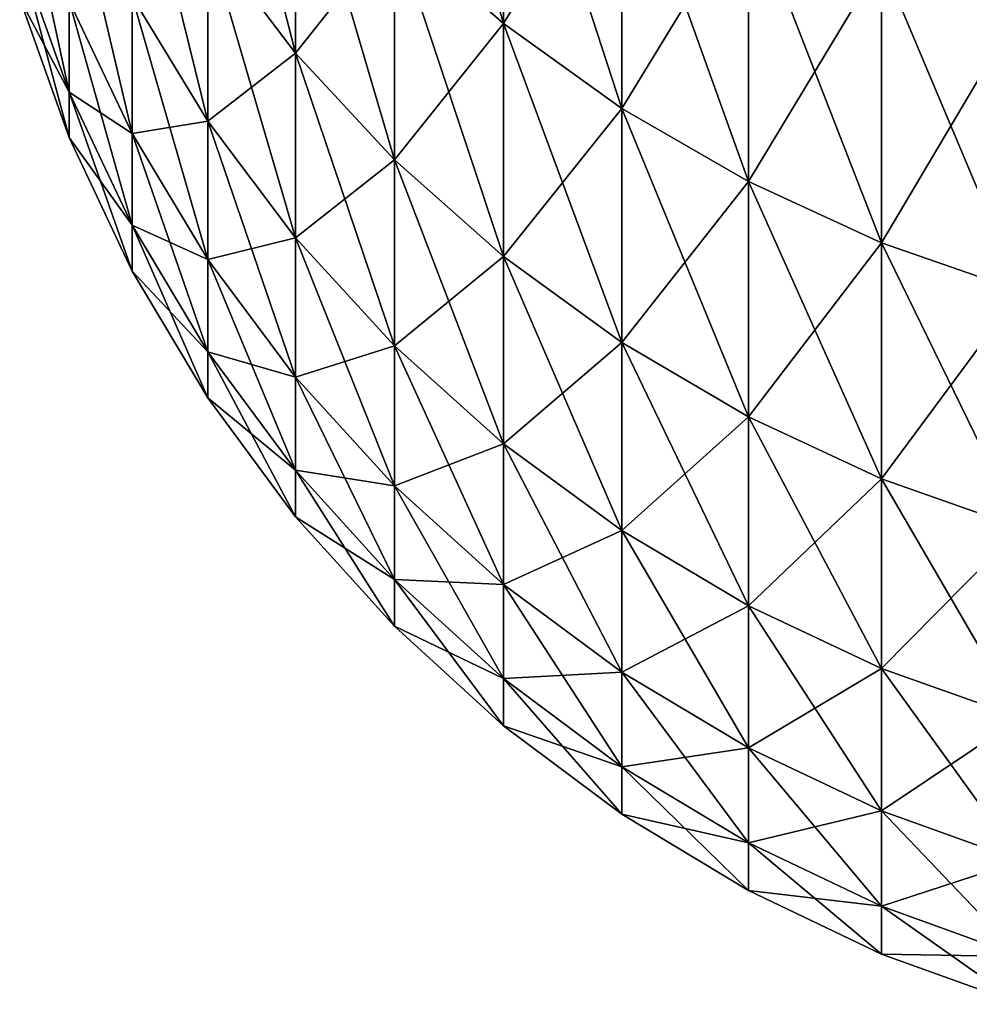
# Model space of a CAD drawing. Header units: metres. Extents: x -46 to 104, y -30 to 30.
# Tile 169 of 256: x 17.543 to 18.172, y -11.952 to -11.299. Entities that reach past the tile are written whole.
import ezdxf

# ---------------------------------------------------------------- set-up
doc = ezdxf.new("R2010")
doc.units = ezdxf.units.M
doc.layers.add('solid_26_000_502_XXX', color=7, linetype='CONTINUOUS')

msp = doc.modelspace()

# ---------------------------------------------------------------- linework, layer by layer
at = {"layer": 'solid_26_000_502_XXX'}
for points in [[(17.86326, -11.301999, 608.710144), (17.790977, -11.238732, 608.728577), (17.790977, -11.055422, 608.154358)], [(17.86326, -11.117657, 608.13269), (17.86326, -11.301999, 608.710144), (17.790977, -11.055422, 608.154358)], [(17.86326, -11.301999, -3.289847), (17.790977, -11.238732, -3.271431), (17.790977, -11.055422, -3.845649)], [(17.86326, -11.117657, -3.867298), (17.86326, -11.301999, -3.289847), (17.790977, -11.055422, -3.845649)], [(17.725477, -11.321544, 609.328125), (17.667387, -11.244957, 609.346191), (17.667387, -11.093434, 608.770874)], [(17.725477, -11.168988, 608.74884), (17.725477, -11.321544, 609.328125), (17.667387, -11.093434, 608.770874)], [(17.725477, -11.321544, -2.671853), (17.667387, -11.244957, -2.653779), (17.667387, -11.093434, -3.229137)], [(17.725477, -11.168988, -3.25113), (17.725477, -11.321544, -2.671853), (17.667387, -11.093434, -3.229137)], [(17.86326, -11.301999, 615.289856), (17.86326, -11.117657, 615.86731), (17.790977, -11.238732, 615.271423)], [(17.86326, -11.301999, 3.289847), (17.86326, -11.117657, 3.867298), (17.790977, -11.238732, 3.271431)], [(17.941633, -11.172924, 615.886536), (17.86326, -11.117657, 615.86731), (17.86326, -11.301999, 615.289856)], [(17.941633, -11.358183, 608.693787), (17.86326, -11.301999, 608.710144), (17.86326, -11.117657, 608.13269)], [(17.941633, -11.172924, 608.113464), (17.941633, -11.358183, 608.693787), (17.86326, -11.117657, 608.13269)], [(17.941633, -11.172924, 3.886523), (17.86326, -11.117657, 3.867298), (17.86326, -11.301999, 3.289847)], [(17.941633, -11.358183, -3.306202), (17.86326, -11.301999, -3.289847), (17.86326, -11.117657, -3.867298)], [(17.941633, -11.172924, -3.886523), (17.941633, -11.358183, -3.306202), (17.86326, -11.117657, -3.867298)], [(17.667387, -11.36666, 609.928589), (17.617264, -11.284033, 609.943665), (17.617264, -11.163214, 609.36554)], [(17.667387, -11.244957, 609.346191), (17.667387, -11.36666, 609.928589), (17.617264, -11.163214, 609.36554)], [(17.667387, -11.36666, -2.071384), (17.617264, -11.284033, -2.056327), (17.617264, -11.163214, -2.634488)], [(17.667387, -11.244957, -2.653779), (17.667387, -11.36666, -2.071384), (17.617264, -11.163214, -2.634488)], [(17.725477, -11.321544, 614.671875), (17.725477, -11.168988, 615.25116), (17.667387, -11.244957, 614.653809)], [(17.725477, -11.321544, 2.671853), (17.725477, -11.168988, 3.25113), (17.667387, -11.244957, 2.653779)], [(17.790977, -11.238732, 615.271423), (17.725477, -11.168988, 615.25116), (17.725477, -11.321544, 614.671875)], [(17.790977, -11.39224, 609.311462), (17.725477, -11.321544, 609.328125), (17.725477, -11.168988, 608.74884)], [(17.790977, -11.238732, 608.728577), (17.790977, -11.39224, 609.311462), (17.725477, -11.168988, 608.74884)], [(17.790977, -11.238732, 3.271431), (17.725477, -11.168988, 3.25113), (17.725477, -11.321544, 2.671853)], [(17.790977, -11.39224, -2.688538), (17.725477, -11.321544, -2.671853), (17.725477, -11.168988, -3.25113)], [(17.790977, -11.238732, -3.271431), (17.790977, -11.39224, -2.688538), (17.725477, -11.168988, -3.25113)], [(17.941633, -11.358183, 615.306213), (17.941633, -11.172924, 615.886536), (17.86326, -11.301999, 615.289856)], [(17.941633, -11.358183, 3.306202), (17.941633, -11.172924, 3.886523), (17.86326, -11.301999, 3.289847)], [(18.025349, -11.220696, 615.903137), (17.941633, -11.172924, 615.886536), (17.941633, -11.358183, 615.306213)], [(18.025349, -11.406747, 608.679688), (17.941633, -11.358183, 608.693787), (17.941633, -11.172924, 608.113464)], [(18.025349, -11.220696, 608.096863), (18.025349, -11.406747, 608.679688), (17.941633, -11.172924, 608.113464)], [(18.025349, -11.220696, 3.903141), (17.941633, -11.172924, 3.886523), (17.941633, -11.358183, 3.306202)], [(18.025349, -11.406747, -3.320338), (17.941633, -11.358183, -3.306202), (17.941633, -11.172924, -3.886523)], [(18.025349, -11.220696, -3.903141), (18.025349, -11.406747, -3.320338), (17.941633, -11.172924, -3.886523)], [(17.575584, -11.34744, 611.121643), (17.542747, -11.255583, 611.128723), (17.542747, -11.195807, 610.550476)], [(17.575584, -11.287177, 610.538635), (17.575584, -11.34744, 611.121643), (17.542747, -11.195807, 610.550476)], [(17.575584, -11.34744, -0.878364), (17.542747, -11.255583, -0.871253), (17.542747, -11.195807, -1.449521)], [(17.575584, -11.287177, -1.461351), (17.575584, -11.34744, -0.878364), (17.542747, -11.195807, -1.449521)], [(17.617264, -11.374928, 610.527283), (17.575584, -11.287177, 610.538635), (17.575584, -11.196982, 609.959534)], [(17.617264, -11.284033, 609.943665), (17.617264, -11.374928, 610.527283), (17.575584, -11.196982, 609.959534)], [(17.617264, -11.374928, -1.472712), (17.575584, -11.287177, -1.461351), (17.575584, -11.196982, -2.040463)], [(17.617264, -11.284033, -2.056327), (17.617264, -11.374928, -1.472712), (17.575584, -11.196982, -2.040463)], [(18.025349, -11.406747, 615.320312), (18.025349, -11.220696, 615.903137), (17.941633, -11.358183, 615.306213)], [(18.025349, -11.406747, 3.320338), (18.025349, -11.220696, 3.903141), (17.941633, -11.358183, 3.306202)], [(18.113604, -11.260515, 615.916992), (18.025349, -11.220696, 615.903137), (18.025349, -11.406747, 615.320312)], [(18.113604, -11.447227, 608.667908), (18.025349, -11.406747, 608.679688), (18.025349, -11.220696, 608.096863)], [(18.113604, -11.260515, 608.083008), (18.113604, -11.447227, 608.667908), (18.025349, -11.220696, 608.096863)], [(18.113604, -11.260515, 3.916992), (18.025349, -11.220696, 3.903141), (18.025349, -11.406747, 3.320338)], [(18.113604, -11.447227, -3.332121), (18.025349, -11.406747, -3.320338), (18.025349, -11.220696, -3.903141)], [(18.113604, -11.260515, -3.916992), (18.113604, -11.447227, -3.332121), (18.025349, -11.220696, -3.903141)], [(17.790977, -11.39224, 614.688538), (17.790977, -11.238732, 615.271423), (17.725477, -11.321544, 614.671875)], [(17.790977, -11.39224, 2.688538), (17.790977, -11.238732, 3.271431), (17.725477, -11.321544, 2.671853)], [(17.86326, -11.301999, 615.289856), (17.790977, -11.238732, 615.271423), (17.790977, -11.39224, 614.688538)], [(17.86326, -11.456371, 609.296326), (17.790977, -11.39224, 609.311462), (17.790977, -11.238732, 608.728577)], [(17.86326, -11.301999, 608.710144), (17.86326, -11.456371, 609.296326), (17.790977, -11.238732, 608.728577)], [(17.86326, -11.301999, 3.289847), (17.790977, -11.238732, 3.271431), (17.790977, -11.39224, 2.688538)], [(17.86326, -11.456371, -2.703672), (17.790977, -11.39224, -2.688538), (17.790977, -11.238732, -3.271431)], [(17.86326, -11.301999, -3.289847), (17.86326, -11.456371, -2.703672), (17.790977, -11.238732, -3.271431)], [(17.667387, -11.36666, 614.071411), (17.667387, -11.244957, 614.653809), (17.617264, -11.284033, 614.056335)], [(17.667387, -11.36666, 2.071384), (17.667387, -11.244957, 2.653779), (17.617264, -11.284033, 2.056327)], [(17.725477, -11.321544, 614.671875), (17.667387, -11.244957, 614.653809), (17.667387, -11.36666, 614.071411)], [(17.725477, -11.444076, 609.91449), (17.667387, -11.36666, 609.928589), (17.667387, -11.244957, 609.346191)], [(17.725477, -11.321544, 609.328125), (17.725477, -11.444076, 609.91449), (17.667387, -11.244957, 609.346191)], [(17.725477, -11.321544, 2.671853), (17.667387, -11.244957, 2.653779), (17.667387, -11.36666, 2.071384)], [(17.725477, -11.444076, -2.085492), (17.667387, -11.36666, -2.071384), (17.667387, -11.244957, -2.653779)], [(17.725477, -11.321544, -2.671853), (17.725477, -11.444076, -2.085492), (17.667387, -11.244957, -2.653779)], [(17.575584, -11.34744, 612.878357), (17.542747, -11.255583, 612.871277), (17.542747, -11.285509, 612.290649)], [(17.575584, -11.34744, 612.878357), (17.575584, -11.287177, 613.461365), (17.542747, -11.255583, 612.871277)], [(17.575584, -11.377611, 611.70697), (17.542747, -11.285509, 611.709351), (17.542747, -11.255583, 611.128723)], [(17.575584, -11.34744, 611.121643), (17.575584, -11.377611, 611.70697), (17.542747, -11.255583, 611.128723)], [(17.575584, -11.34744, 0.878364), (17.542747, -11.255583, 0.871253), (17.542747, -11.285509, 0.290675)], [(17.575584, -11.34744, 0.878364), (17.575584, -11.287177, 1.461351), (17.542747, -11.255583, 0.871253)], [(17.575584, -11.377611, -0.293047), (17.542747, -11.285509, -0.290675), (17.542747, -11.255583, -0.871253)], [(17.575584, -11.34744, -0.878364), (17.575584, -11.377611, -0.293047), (17.542747, -11.255583, -0.871253)], [(18.113604, -11.447227, 615.332092), (18.113604, -11.260515, 615.916992), (18.025349, -11.406747, 615.320312)], [(18.113604, -11.447227, 3.332121), (18.113604, -11.260515, 3.916992), (18.025349, -11.406747, 3.320338)], [(18.205557, -11.292001, 615.927917), (18.113604, -11.260515, 615.916992), (18.113604, -11.447227, 615.332092)], [(18.205557, -11.479234, 608.658569), (18.113604, -11.447227, 608.667908), (18.113604, -11.260515, 608.083008)], [(18.205557, -11.292001, 608.072083), (18.205557, -11.479234, 608.658569), (18.113604, -11.260515, 608.083008)], [(18.205557, -11.292001, 3.927944), (18.113604, -11.260515, 3.916992), (18.113604, -11.447227, 3.332121)], [(18.205557, -11.479234, -3.341438), (18.113604, -11.447227, -3.332121), (18.113604, -11.260515, -3.916992)], [(18.205557, -11.292001, -3.927944), (18.205557, -11.479234, -3.341438), (18.113604, -11.260515, -3.916992)], [(17.575584, -11.377611, 612.29303), (17.542747, -11.285509, 612.290649), (17.542747, -11.285509, 611.709351)], [(17.575584, -11.377611, 612.29303), (17.575584, -11.34744, 612.878357), (17.542747, -11.285509, 612.290649)], [(17.575584, -11.377611, 611.70697), (17.575584, -11.377611, 612.29303), (17.542747, -11.285509, 611.709351)], [(17.575584, -11.377611, 0.293047), (17.542747, -11.285509, 0.290675), (17.542747, -11.285509, -0.290675)], [(17.575584, -11.377611, 0.293047), (17.575584, -11.34744, 0.878364), (17.542747, -11.285509, 0.290675)], [(17.575584, -11.377611, -0.293047), (17.575584, -11.377611, 0.293047), (17.542747, -11.285509, -0.290675)], [(17.617264, -11.374928, 613.472717), (17.617264, -11.284033, 614.056335), (17.575584, -11.287177, 613.461365)], [(17.617264, -11.374928, 1.472712), (17.617264, -11.284033, 2.056327), (17.575584, -11.287177, 1.461351)], [(17.617264, -11.374928, 613.472717), (17.575584, -11.287177, 613.461365), (17.575584, -11.34744, 612.878357)], [(17.617264, -11.435659, 611.114807), (17.575584, -11.34744, 611.121643), (17.575584, -11.287177, 610.538635)], [(17.617264, -11.374928, 610.527283), (17.617264, -11.435659, 611.114807), (17.575584, -11.287177, 610.538635)], [(17.617264, -11.374928, 1.472712), (17.575584, -11.287177, 1.461351), (17.575584, -11.34744, 0.878364)], [(17.617264, -11.435659, -0.885192), (17.575584, -11.34744, -0.878364), (17.575584, -11.287177, -1.461351)], [(17.617264, -11.374928, -1.472712), (17.617264, -11.435659, -0.885192), (17.575584, -11.287177, -1.461351)], [(17.667387, -11.36666, 614.071411), (17.617264, -11.284033, 614.056335), (17.617264, -11.374928, 613.472717)], [(17.667387, -11.458221, 610.516479), (17.617264, -11.374928, 610.527283), (17.617264, -11.284033, 609.943665)], [(17.667387, -11.36666, 609.928589), (17.667387, -11.458221, 610.516479), (17.617264, -11.284033, 609.943665)], [(17.667387, -11.36666, 2.071384), (17.617264, -11.284033, 2.056327), (17.617264, -11.374928, 1.472712)], [(17.667387, -11.458221, -1.483496), (17.617264, -11.374928, -1.472712), (17.617264, -11.284033, -2.056327)], [(17.667387, -11.36666, -2.071384), (17.667387, -11.458221, -1.483496), (17.617264, -11.284033, -2.056327)], [(18.205557, -11.479234, 615.341431), (18.205557, -11.292001, 615.927917), (18.113604, -11.447227, 615.332092)], [(18.205557, -11.479234, 3.341438), (18.205557, -11.292001, 3.927944), (18.113604, -11.447227, 3.332121)], [(17.86326, -11.456371, 614.703674), (17.86326, -11.301999, 615.289856), (17.790977, -11.39224, 614.688538)], [(17.86326, -11.456371, 2.703672), (17.86326, -11.301999, 3.289847), (17.790977, -11.39224, 2.688538)], [(17.941633, -11.358183, 615.306213), (17.86326, -11.301999, 615.289856), (17.86326, -11.456371, 614.703674)], [(17.941633, -11.513323, 609.282898), (17.86326, -11.456371, 609.296326), (17.86326, -11.301999, 608.710144)], [(17.941633, -11.358183, 608.693787), (17.941633, -11.513323, 609.282898), (17.86326, -11.301999, 608.710144)], [(17.941633, -11.358183, 3.306202), (17.86326, -11.301999, 3.289847), (17.86326, -11.456371, 2.703672)], [(17.941633, -11.513323, -2.717113), (17.86326, -11.456371, -2.703672), (17.86326, -11.301999, -3.289847)], [(17.941633, -11.358183, -3.306202), (17.941633, -11.513323, -2.717113), (17.86326, -11.301999, -3.289847)], [(17.725477, -11.444076, 614.08551), (17.725477, -11.321544, 614.671875), (17.667387, -11.36666, 614.071411)], [(17.725477, -11.444076, 2.085492), (17.725477, -11.321544, 2.671853), (17.667387, -11.36666, 2.071384)], [(17.790977, -11.39224, 614.688538), (17.725477, -11.321544, 614.671875), (17.725477, -11.444076, 614.08551)], [(17.790977, -11.515537, 609.901489), (17.725477, -11.444076, 609.91449), (17.725477, -11.321544, 609.328125)], [(17.790977, -11.39224, 609.311462), (17.790977, -11.515537, 609.901489), (17.725477, -11.321544, 609.328125)], [(17.790977, -11.39224, 2.688538), (17.725477, -11.321544, 2.671853), (17.725477, -11.444076, 2.085492)], [(17.790977, -11.515537, -2.098515), (17.725477, -11.444076, -2.085492), (17.725477, -11.321544, -2.671853)], [(17.790977, -11.39224, -2.688538), (17.790977, -11.515537, -2.098515), (17.725477, -11.321544, -2.671853)], [(17.617264, -11.435659, 612.885193), (17.575584, -11.34744, 612.878357), (17.575584, -11.377611, 612.29303)], [(17.617264, -11.435659, 612.885193), (17.617264, -11.374928, 613.472717), (17.575584, -11.34744, 612.878357)], [(17.617264, -11.466065, 611.704651), (17.575584, -11.377611, 611.70697), (17.575584, -11.34744, 611.121643)], [(17.617264, -11.435659, 611.114807), (17.617264, -11.466065, 611.704651), (17.575584, -11.34744, 611.121643)], [(17.617264, -11.435659, 0.885192), (17.575584, -11.34744, 0.878364), (17.575584, -11.377611, 0.293047)], [(17.617264, -11.435659, 0.885192), (17.617264, -11.374928, 1.472712), (17.575584, -11.34744, 0.878364)], [(17.617264, -11.466065, -0.295325), (17.575584, -11.377611, -0.293047), (17.575584, -11.34744, -0.878364)], [(17.617264, -11.435659, -0.885192), (17.617264, -11.466065, -0.295325), (17.575584, -11.34744, -0.878364)], [(17.941633, -11.513323, 614.717102), (17.941633, -11.358183, 615.306213), (17.86326, -11.456371, 614.703674)], [(17.941633, -11.513323, 2.717113), (17.941633, -11.358183, 3.306202), (17.86326, -11.456371, 2.703672)], [(18.025349, -11.406747, 615.320312), (17.941633, -11.358183, 615.306213), (17.941633, -11.513323, 614.717102)], [(18.025349, -11.56255, 609.27124), (17.941633, -11.513323, 609.282898), (17.941633, -11.358183, 608.693787)], [(18.025349, -11.406747, 608.679688), (18.025349, -11.56255, 609.27124), (17.941633, -11.358183, 608.693787)], [(18.025349, -11.406747, 3.320338), (17.941633, -11.358183, 3.306202), (17.941633, -11.513323, 2.717113)], [(18.025349, -11.56255, -2.72873), (17.941633, -11.513323, -2.717113), (17.941633, -11.358183, -3.306202)], [(18.025349, -11.406747, -3.320338), (18.025349, -11.56255, -2.72873), (17.941633, -11.358183, -3.306202)], [(17.667387, -11.458221, 613.483521), (17.667387, -11.36666, 614.071411), (17.617264, -11.374928, 613.472717)], [(17.667387, -11.458221, 1.483496), (17.667387, -11.36666, 2.071384), (17.617264, -11.374928, 1.472712)], [(17.725477, -11.444076, 614.08551), (17.667387, -11.36666, 614.071411), (17.667387, -11.458221, 613.483521)], [(17.725477, -11.536261, 610.506409), (17.667387, -11.458221, 610.516479), (17.667387, -11.36666, 609.928589)], [(17.725477, -11.444076, 609.91449), (17.725477, -11.536261, 610.506409), (17.667387, -11.36666, 609.928589)], [(17.725477, -11.444076, 2.085492), (17.667387, -11.36666, 2.071384), (17.667387, -11.458221, 1.483496)], [(17.725477, -11.536261, -1.4936), (17.667387, -11.458221, -1.483496), (17.667387, -11.36666, -2.071384)], [(17.725477, -11.444076, -2.085492), (17.725477, -11.536261, -1.4936), (17.667387, -11.36666, -2.071384)], [(17.667387, -11.458221, 613.483521), (17.617264, -11.374928, 613.472717), (17.617264, -11.435659, 612.885193)], [(17.667387, -11.519398, 611.108337), (17.617264, -11.435659, 611.114807), (17.617264, -11.374928, 610.527283)], [(17.667387, -11.458221, 610.516479), (17.667387, -11.519398, 611.108337), (17.617264, -11.374928, 610.527283)], [(17.667387, -11.458221, 1.483496), (17.617264, -11.374928, 1.472712), (17.617264, -11.435659, 0.885192)], [(17.667387, -11.519398, -0.891674), (17.617264, -11.435659, -0.885192), (17.617264, -11.374928, -1.472712)], [(17.667387, -11.458221, -1.483496), (17.667387, -11.519398, -0.891674), (17.617264, -11.374928, -1.472712)], [(17.617264, -11.466065, 612.295349), (17.575584, -11.377611, 612.29303), (17.575584, -11.377611, 611.70697)], [(17.617264, -11.466065, 612.295349), (17.617264, -11.435659, 612.885193), (17.575584, -11.377611, 612.29303)], [(17.617264, -11.466065, 611.704651), (17.617264, -11.466065, 612.295349), (17.575584, -11.377611, 611.70697)], [(17.617264, -11.466065, 0.295325), (17.575584, -11.377611, 0.293047), (17.575584, -11.377611, -0.293047)], [(17.617264, -11.466065, 0.295325), (17.617264, -11.435659, 0.885192), (17.575584, -11.377611, 0.293047)], [(17.617264, -11.466065, -0.295325), (17.617264, -11.466065, 0.295325), (17.575584, -11.377611, -0.293047)], [(17.790977, -11.515537, 614.098511), (17.790977, -11.39224, 614.688538), (17.725477, -11.444076, 614.08551)], [(17.790977, -11.515537, 2.098515), (17.790977, -11.39224, 2.688538), (17.725477, -11.444076, 2.085492)], [(17.86326, -11.456371, 614.703674), (17.790977, -11.39224, 614.688538), (17.790977, -11.515537, 614.098511)], [(17.86326, -11.580362, 609.889648), (17.790977, -11.515537, 609.901489), (17.790977, -11.39224, 609.311462)], [(17.86326, -11.456371, 609.296326), (17.86326, -11.580362, 609.889648), (17.790977, -11.39224, 609.311462)], [(17.86326, -11.456371, 2.703672), (17.790977, -11.39224, 2.688538), (17.790977, -11.515537, 2.098515)], [(17.86326, -11.580362, -2.110328), (17.790977, -11.515537, -2.098515), (17.790977, -11.39224, -2.688538)], [(17.86326, -11.456371, -2.703672), (17.86326, -11.580362, -2.110328), (17.790977, -11.39224, -2.688538)], [(18.025349, -11.56255, 614.72876), (18.025349, -11.406747, 615.320312), (17.941633, -11.513323, 614.717102)], [(18.025349, -11.56255, 2.72873), (18.025349, -11.406747, 3.320338), (17.941633, -11.513323, 2.717113)], [(18.113604, -11.447227, 615.332092), (18.025349, -11.406747, 615.320312), (18.025349, -11.56255, 614.72876)], [(18.113604, -11.603582, 609.261597), (18.025349, -11.56255, 609.27124), (18.025349, -11.406747, 608.679688)], [(18.113604, -11.447227, 608.667908), (18.113604, -11.603582, 609.261597), (18.025349, -11.406747, 608.679688)], [(18.113604, -11.447227, 3.332121), (18.025349, -11.406747, 3.320338), (18.025349, -11.56255, 2.72873)], [(18.113604, -11.603582, -2.738414), (18.025349, -11.56255, -2.72873), (18.025349, -11.406747, -3.320338)], [(18.113604, -11.447227, -3.332121), (18.113604, -11.603582, -2.738414), (18.025349, -11.406747, -3.320338)], [(17.667387, -11.519398, 612.891663), (17.617264, -11.435659, 612.885193), (17.617264, -11.466065, 612.295349)], [(17.667387, -11.519398, 612.891663), (17.667387, -11.458221, 613.483521), (17.617264, -11.435659, 612.885193)], [(17.667387, -11.550026, 611.702515), (17.617264, -11.466065, 611.704651), (17.617264, -11.435659, 611.114807)], [(17.667387, -11.519398, 611.108337), (17.667387, -11.550026, 611.702515), (17.617264, -11.435659, 611.114807)], [(17.667387, -11.519398, 0.891674), (17.617264, -11.435659, 0.885192), (17.617264, -11.466065, 0.295325)], [(17.667387, -11.519398, 0.891674), (17.667387, -11.458221, 1.483496), (17.617264, -11.435659, 0.885192)], [(17.667387, -11.550026, -0.297488), (17.617264, -11.466065, -0.295325), (17.617264, -11.435659, -0.885192)], [(17.667387, -11.519398, -0.891674), (17.667387, -11.550026, -0.297488), (17.617264, -11.435659, -0.885192)], [(17.725477, -11.536261, 613.493591), (17.725477, -11.444076, 614.08551), (17.667387, -11.458221, 613.483521)], [(17.725477, -11.536261, 1.4936), (17.725477, -11.444076, 2.085492), (17.667387, -11.458221, 1.483496)], [(17.790977, -11.515537, 614.098511), (17.725477, -11.444076, 614.08551), (17.725477, -11.536261, 613.493591)], [(17.790977, -11.608297, 610.49707), (17.725477, -11.536261, 610.506409), (17.725477, -11.444076, 609.91449)], [(17.790977, -11.515537, 609.901489), (17.790977, -11.608297, 610.49707), (17.725477, -11.444076, 609.91449)], [(17.790977, -11.515537, 2.098515), (17.725477, -11.444076, 2.085492), (17.725477, -11.536261, 1.4936)], [(17.790977, -11.608297, -1.502927), (17.725477, -11.536261, -1.4936), (17.725477, -11.444076, -2.085492)], [(17.790977, -11.515537, -2.098515), (17.790977, -11.608297, -1.502927), (17.725477, -11.444076, -2.085492)], [(18.113604, -11.603582, 614.738403), (18.113604, -11.447227, 615.332092), (18.025349, -11.56255, 614.72876)], [(18.113604, -11.603582, 2.738414), (18.113604, -11.447227, 3.332121), (18.025349, -11.56255, 2.72873)], [(18.205557, -11.479234, 615.341431), (18.113604, -11.447227, 615.332092), (18.113604, -11.603582, 614.738403)], [(18.205557, -11.636026, 609.253906), (18.113604, -11.603582, 609.261597), (18.113604, -11.447227, 608.667908)], [(18.205557, -11.479234, 608.658569), (18.205557, -11.636026, 609.253906), (18.113604, -11.447227, 608.667908)], [(18.205557, -11.479234, 3.341438), (18.113604, -11.447227, 3.332121), (18.113604, -11.603582, 2.738414)], [(18.205557, -11.636026, -2.746071), (18.113604, -11.603582, -2.738414), (18.113604, -11.447227, -3.332121)], [(18.205557, -11.479234, -3.341438), (18.205557, -11.636026, -2.746071), (18.113604, -11.447227, -3.332121)], [(17.725477, -11.536261, 613.493591), (17.667387, -11.458221, 613.483521), (17.667387, -11.519398, 612.891663)], [(17.725477, -11.597853, 611.102234), (17.667387, -11.519398, 611.108337), (17.667387, -11.458221, 610.516479)], [(17.725477, -11.536261, 610.506409), (17.725477, -11.597853, 611.102234), (17.667387, -11.458221, 610.516479)], [(17.725477, -11.536261, 1.4936), (17.667387, -11.458221, 1.483496), (17.667387, -11.519398, 0.891674)], [(17.725477, -11.597853, -0.897747), (17.667387, -11.519398, -0.891674), (17.667387, -11.458221, -1.483496)], [(17.725477, -11.536261, -1.4936), (17.725477, -11.597853, -0.897747), (17.667387, -11.458221, -1.483496)], [(17.86326, -11.580362, 614.110352), (17.86326, -11.456371, 614.703674), (17.790977, -11.515537, 614.098511)], [(17.86326, -11.580362, 2.110328), (17.86326, -11.456371, 2.703672), (17.790977, -11.515537, 2.098515)], [(17.941633, -11.513323, 614.717102), (17.86326, -11.456371, 614.703674), (17.86326, -11.580362, 614.110352)], [(17.941633, -11.637931, 609.879211), (17.86326, -11.580362, 609.889648), (17.86326, -11.456371, 609.296326)], [(17.941633, -11.513323, 609.282898), (17.941633, -11.637931, 609.879211), (17.86326, -11.456371, 609.296326)], [(17.941633, -11.513323, 2.717113), (17.86326, -11.456371, 2.703672), (17.86326, -11.580362, 2.110328)], [(17.941633, -11.637931, -2.120819), (17.86326, -11.580362, -2.110328), (17.86326, -11.456371, -2.703672)], [(17.941633, -11.513323, -2.717113), (17.941633, -11.637931, -2.120819), (17.86326, -11.456371, -2.703672)], [(17.667387, -11.550026, 612.297485), (17.617264, -11.466065, 612.295349), (17.617264, -11.466065, 611.704651)], [(17.667387, -11.550026, 612.297485), (17.667387, -11.519398, 612.891663), (17.617264, -11.466065, 612.295349)], [(17.667387, -11.550026, 611.702515), (17.667387, -11.550026, 612.297485), (17.617264, -11.466065, 611.704651)], [(17.667387, -11.550026, 0.297488), (17.617264, -11.466065, 0.295325), (17.617264, -11.466065, -0.295325)], [(17.667387, -11.550026, 0.297488), (17.667387, -11.519398, 0.891674), (17.617264, -11.466065, 0.295325)], [(17.667387, -11.550026, -0.297488), (17.667387, -11.550026, 0.297488), (17.617264, -11.466065, -0.295325)], [(18.205557, -11.636026, 614.746094), (18.205557, -11.479234, 615.341431), (18.113604, -11.603582, 614.738403)], [(18.205557, -11.636026, 2.746071), (18.205557, -11.479234, 3.341438), (18.113604, -11.603582, 2.738414)], [(17.790977, -11.608297, 613.50293), (17.790977, -11.515537, 614.098511), (17.725477, -11.536261, 613.493591)], [(17.790977, -11.608297, 1.502927), (17.790977, -11.515537, 2.098515), (17.725477, -11.536261, 1.4936)], [(17.86326, -11.580362, 614.110352), (17.790977, -11.515537, 614.098511), (17.790977, -11.608297, 613.50293)], [(17.86326, -11.673645, 610.488586), (17.790977, -11.608297, 610.49707), (17.790977, -11.515537, 609.901489)], [(17.86326, -11.580362, 609.889648), (17.86326, -11.673645, 610.488586), (17.790977, -11.515537, 609.901489)], [(17.86326, -11.580362, 2.110328), (17.790977, -11.515537, 2.098515), (17.790977, -11.608297, 1.502927)], [(17.86326, -11.673645, -1.511387), (17.790977, -11.608297, -1.502927), (17.790977, -11.515537, -2.098515)], [(17.86326, -11.580362, -2.110328), (17.86326, -11.673645, -1.511387), (17.790977, -11.515537, -2.098515)], [(17.941633, -11.637931, 614.120789), (17.941633, -11.513323, 614.717102), (17.86326, -11.580362, 614.110352)], [(17.941633, -11.637931, 2.120819), (17.941633, -11.513323, 2.717113), (17.86326, -11.580362, 2.110328)], [(18.025349, -11.56255, 614.72876), (17.941633, -11.513323, 614.717102), (17.941633, -11.637931, 614.120789)], [(18.025349, -11.687691, 609.870117), (17.941633, -11.637931, 609.879211), (17.941633, -11.513323, 609.282898)], [(18.025349, -11.56255, 609.27124), (18.025349, -11.687691, 609.870117), (17.941633, -11.513323, 609.282898)], [(18.025349, -11.56255, 2.72873), (17.941633, -11.513323, 2.717113), (17.941633, -11.637931, 2.120819)], [(18.025349, -11.687691, -2.129887), (17.941633, -11.637931, -2.120819), (17.941633, -11.513323, -2.717113)], [(18.025349, -11.56255, -2.72873), (18.025349, -11.687691, -2.129887), (17.941633, -11.513323, -2.717113)], [(17.725477, -11.597853, 612.897766), (17.667387, -11.519398, 612.891663), (17.667387, -11.550026, 612.297485)], [(17.725477, -11.597853, 612.897766), (17.725477, -11.536261, 613.493591), (17.667387, -11.519398, 612.891663)], [(17.725477, -11.62869, 611.7005), (17.667387, -11.550026, 611.702515), (17.667387, -11.519398, 611.108337)], [(17.725477, -11.597853, 611.102234), (17.725477, -11.62869, 611.7005), (17.667387, -11.519398, 611.108337)], [(17.725477, -11.597853, 0.897747), (17.667387, -11.519398, 0.891674), (17.667387, -11.550026, 0.297488)], [(17.725477, -11.597853, 0.897747), (17.725477, -11.536261, 1.4936), (17.667387, -11.519398, 0.891674)], [(17.725477, -11.62869, -0.299514), (17.667387, -11.550026, -0.297488), (17.667387, -11.519398, -0.891674)], [(17.725477, -11.597853, -0.897747), (17.725477, -11.62869, -0.299514), (17.667387, -11.519398, -0.891674)], [(17.790977, -11.608297, 613.50293), (17.725477, -11.536261, 613.493591), (17.725477, -11.597853, 612.897766)], [(17.790977, -11.670275, 611.096619), (17.725477, -11.597853, 611.102234), (17.725477, -11.536261, 610.506409)], [(17.790977, -11.608297, 610.49707), (17.790977, -11.670275, 611.096619), (17.725477, -11.536261, 610.506409)], [(17.790977, -11.608297, 1.502927), (17.725477, -11.536261, 1.4936), (17.725477, -11.597853, 0.897747)], [(17.790977, -11.670275, -0.903353), (17.725477, -11.597853, -0.897747), (17.725477, -11.536261, -1.4936)], [(17.790977, -11.608297, -1.502927), (17.790977, -11.670275, -0.903353), (17.725477, -11.536261, -1.4936)], [(17.725477, -11.62869, 612.2995), (17.667387, -11.550026, 612.297485), (17.667387, -11.550026, 611.702515)], [(17.725477, -11.62869, 612.2995), (17.725477, -11.597853, 612.897766), (17.667387, -11.550026, 612.297485)], [(17.725477, -11.62869, 611.7005), (17.725477, -11.62869, 612.2995), (17.667387, -11.550026, 611.702515)], [(17.725477, -11.62869, 0.299514), (17.667387, -11.550026, 0.297488), (17.667387, -11.550026, -0.297488)], [(17.725477, -11.62869, 0.299514), (17.725477, -11.597853, 0.897747), (17.667387, -11.550026, 0.297488)], [(17.725477, -11.62869, -0.299514), (17.725477, -11.62869, 0.299514), (17.667387, -11.550026, -0.297488)], [(18.025349, -11.687691, 614.129883), (18.025349, -11.56255, 614.72876), (17.941633, -11.637931, 614.120789)], [(18.025349, -11.687691, 2.129887), (18.025349, -11.56255, 2.72873), (17.941633, -11.637931, 2.120819)], [(18.113604, -11.603582, 614.738403), (18.025349, -11.56255, 614.72876), (18.025349, -11.687691, 614.129883)], [(18.113604, -11.729167, 609.862549), (18.025349, -11.687691, 609.870117), (18.025349, -11.56255, 609.27124)], [(18.113604, -11.603582, 609.261597), (18.113604, -11.729167, 609.862549), (18.025349, -11.56255, 609.27124)], [(18.113604, -11.603582, 2.738414), (18.025349, -11.56255, 2.72873), (18.025349, -11.687691, 2.129887)], [(18.113604, -11.729167, -2.137445), (18.025349, -11.687691, -2.129887), (18.025349, -11.56255, -2.72873)], [(18.113604, -11.603582, -2.738414), (18.113604, -11.729167, -2.137445), (18.025349, -11.56255, -2.72873)], [(17.86326, -11.673645, 613.511414), (17.86326, -11.580362, 614.110352), (17.790977, -11.608297, 613.50293)], [(17.86326, -11.673645, 1.511387), (17.86326, -11.580362, 2.110328), (17.790977, -11.608297, 1.502927)], [(17.941633, -11.637931, 614.120789), (17.86326, -11.580362, 614.110352), (17.86326, -11.673645, 613.511414)], [(17.941633, -11.731677, 610.481079), (17.86326, -11.673645, 610.488586), (17.86326, -11.580362, 609.889648)], [(17.941633, -11.637931, 609.879211), (17.941633, -11.731677, 610.481079), (17.86326, -11.580362, 609.889648)], [(17.941633, -11.637931, 2.120819), (17.86326, -11.580362, 2.110328), (17.86326, -11.673645, 1.511387)], [(17.941633, -11.731677, -1.5189), (17.86326, -11.673645, -1.511387), (17.86326, -11.580362, -2.110328)], [(17.941633, -11.637931, -2.120819), (17.941633, -11.731677, -1.5189), (17.86326, -11.580362, -2.110328)], [(17.790977, -11.670275, 612.903381), (17.725477, -11.597853, 612.897766), (17.725477, -11.62869, 612.2995)], [(17.790977, -11.670275, 612.903381), (17.790977, -11.608297, 613.50293), (17.725477, -11.597853, 612.897766)], [(17.790977, -11.701304, 611.698608), (17.725477, -11.62869, 611.7005), (17.725477, -11.597853, 611.102234)], [(17.790977, -11.670275, 611.096619), (17.790977, -11.701304, 611.698608), (17.725477, -11.597853, 611.102234)], [(17.790977, -11.670275, 0.903353), (17.725477, -11.597853, 0.897747), (17.725477, -11.62869, 0.299514)], [(17.790977, -11.670275, 0.903353), (17.790977, -11.608297, 1.502927), (17.725477, -11.597853, 0.897747)], [(17.790977, -11.701304, -0.301384), (17.725477, -11.62869, -0.299514), (17.725477, -11.597853, -0.897747)], [(17.790977, -11.670275, -0.903353), (17.790977, -11.701304, -0.301384), (17.725477, -11.597853, -0.897747)], [(17.86326, -11.673645, 613.511414), (17.790977, -11.608297, 613.50293), (17.790977, -11.670275, 612.903381)], [(17.86326, -11.735971, 611.091553), (17.790977, -11.670275, 611.096619), (17.790977, -11.608297, 610.49707)], [(17.86326, -11.673645, 610.488586), (17.86326, -11.735971, 611.091553), (17.790977, -11.608297, 610.49707)], [(17.86326, -11.673645, 1.511387), (17.790977, -11.608297, 1.502927), (17.790977, -11.670275, 0.903353)], [(17.86326, -11.735971, -0.908438), (17.790977, -11.670275, -0.903353), (17.790977, -11.608297, -1.502927)], [(17.86326, -11.673645, -1.511387), (17.86326, -11.735971, -0.908438), (17.790977, -11.608297, -1.502927)], [(18.113604, -11.729167, 614.137451), (18.113604, -11.603582, 614.738403), (18.025349, -11.687691, 614.129883)], [(18.113604, -11.729167, 2.137445), (18.113604, -11.603582, 2.738414), (18.025349, -11.687691, 2.129887)], [(18.205557, -11.636026, 614.746094), (18.113604, -11.603582, 614.738403), (18.113604, -11.729167, 614.137451)], [(18.205557, -11.761963, 609.856567), (18.113604, -11.729167, 609.862549), (18.113604, -11.603582, 609.261597)], [(18.205557, -11.636026, 609.253906), (18.205557, -11.761963, 609.856567), (18.113604, -11.603582, 609.261597)], [(18.205557, -11.636026, 2.746071), (18.113604, -11.603582, 2.738414), (18.113604, -11.729167, 2.137445)], [(18.205557, -11.761963, -2.143421), (18.113604, -11.729167, -2.137445), (18.113604, -11.603582, -2.738414)], [(18.205557, -11.636026, -2.746071), (18.205557, -11.761963, -2.143421), (18.113604, -11.603582, -2.738414)], [(17.790977, -11.701304, 612.301392), (17.725477, -11.62869, 612.2995), (17.725477, -11.62869, 611.7005)], [(17.790977, -11.701304, 612.301392), (17.790977, -11.670275, 612.903381), (17.725477, -11.62869, 612.2995)], [(17.790977, -11.701304, 611.698608), (17.790977, -11.701304, 612.301392), (17.725477, -11.62869, 611.7005)], [(17.790977, -11.701304, 0.301384), (17.725477, -11.62869, 0.299514), (17.725477, -11.62869, -0.299514)], [(17.790977, -11.701304, 0.301384), (17.790977, -11.670275, 0.903353), (17.725477, -11.62869, 0.299514)], [(17.790977, -11.701304, -0.301384), (17.790977, -11.701304, 0.301384), (17.725477, -11.62869, -0.299514)], [(17.941633, -11.731677, 613.518921), (17.941633, -11.637931, 614.120789), (17.86326, -11.673645, 613.511414)], [(17.941633, -11.731677, 1.5189), (17.941633, -11.637931, 2.120819), (17.86326, -11.673645, 1.511387)], [(18.025349, -11.687691, 614.129883), (17.941633, -11.637931, 614.120789), (17.941633, -11.731677, 613.518921)], [(18.025349, -11.781837, 610.474609), (17.941633, -11.731677, 610.481079), (17.941633, -11.637931, 609.879211)], [(18.025349, -11.687691, 609.870117), (18.025349, -11.781837, 610.474609), (17.941633, -11.637931, 609.879211)], [(18.025349, -11.687691, 2.129887), (17.941633, -11.637931, 2.120819), (17.941633, -11.731677, 1.5189)], [(18.025349, -11.781837, -1.525395), (17.941633, -11.731677, -1.5189), (17.941633, -11.637931, -2.120819)], [(18.025349, -11.687691, -2.129887), (18.025349, -11.781837, -1.525395), (17.941633, -11.637931, -2.120819)], [(18.205557, -11.761963, 614.143433), (18.205557, -11.636026, 614.746094), (18.113604, -11.729167, 614.137451)], [(18.205557, -11.761963, 2.143421), (18.205557, -11.636026, 2.746071), (18.113604, -11.729167, 2.137445)], [(17.86326, -11.735971, 612.908447), (17.790977, -11.670275, 612.903381), (17.790977, -11.701304, 612.301392)], [(17.86326, -11.735971, 612.908447), (17.86326, -11.673645, 613.511414), (17.790977, -11.670275, 612.903381)], [(17.86326, -11.767176, 611.696899), (17.790977, -11.701304, 611.698608), (17.790977, -11.670275, 611.096619)], [(17.86326, -11.735971, 611.091553), (17.86326, -11.767176, 611.696899), (17.790977, -11.670275, 611.096619)], [(17.86326, -11.735971, 0.908438), (17.790977, -11.670275, 0.903353), (17.790977, -11.701304, 0.301384)], [(17.86326, -11.735971, 0.908438), (17.86326, -11.673645, 1.511387), (17.790977, -11.670275, 0.903353)], [(17.86326, -11.767176, -0.303081), (17.790977, -11.701304, -0.301384), (17.790977, -11.670275, -0.903353)], [(17.86326, -11.735971, -0.908438), (17.86326, -11.767176, -0.303081), (17.790977, -11.670275, -0.903353)], [(17.941633, -11.731677, 613.518921), (17.86326, -11.673645, 613.511414), (17.86326, -11.735971, 612.908447)], [(17.941633, -11.794312, 611.087036), (17.86326, -11.735971, 611.091553), (17.86326, -11.673645, 610.488586)], [(17.941633, -11.731677, 610.481079), (17.941633, -11.794312, 611.087036), (17.86326, -11.673645, 610.488586)], [(17.941633, -11.731677, 1.5189), (17.86326, -11.673645, 1.511387), (17.86326, -11.735971, 0.908438)], [(17.941633, -11.794312, -0.912954), (17.86326, -11.735971, -0.908438), (17.86326, -11.673645, -1.511387)], [(17.941633, -11.731677, -1.5189), (17.941633, -11.794312, -0.912954), (17.86326, -11.673645, -1.511387)], [(18.025349, -11.781837, 613.525391), (18.025349, -11.687691, 614.129883), (17.941633, -11.731677, 613.518921)], [(18.025349, -11.781837, 1.525395), (18.025349, -11.687691, 2.129887), (17.941633, -11.731677, 1.5189)], [(18.113604, -11.729167, 614.137451), (18.025349, -11.687691, 614.129883), (18.025349, -11.781837, 613.525391)], [(18.113604, -11.823648, 610.469177), (18.025349, -11.781837, 610.474609), (18.025349, -11.687691, 609.870117)], [(18.113604, -11.729167, 609.862549), (18.113604, -11.823648, 610.469177), (18.025349, -11.687691, 609.870117)], [(18.113604, -11.729167, 2.137445), (18.025349, -11.687691, 2.129887), (18.025349, -11.781837, 1.525395)], [(18.113604, -11.823648, -1.530808), (18.025349, -11.781837, -1.525395), (18.025349, -11.687691, -2.129887)], [(18.113604, -11.729167, -2.137445), (18.113604, -11.823648, -1.530808), (18.025349, -11.687691, -2.129887)], [(17.86326, -11.767176, 612.303101), (17.790977, -11.701304, 612.301392), (17.790977, -11.701304, 611.698608)], [(17.86326, -11.767176, 612.303101), (17.86326, -11.735971, 612.908447), (17.790977, -11.701304, 612.301392)], [(17.86326, -11.767176, 611.696899), (17.86326, -11.767176, 612.303101), (17.790977, -11.701304, 611.698608)], [(17.86326, -11.767176, 0.303081), (17.790977, -11.701304, 0.301384), (17.790977, -11.701304, -0.301384)], [(17.86326, -11.767176, 0.303081), (17.86326, -11.735971, 0.908438), (17.790977, -11.701304, 0.301384)], [(17.86326, -11.767176, -0.303081), (17.86326, -11.767176, 0.303081), (17.790977, -11.701304, -0.301384)], [(17.941633, -11.794312, 612.912964), (17.941633, -11.731677, 613.518921), (17.86326, -11.735971, 612.908447)], [(17.941633, -11.794312, 0.912954), (17.941633, -11.731677, 1.5189), (17.86326, -11.735971, 0.908438)], [(18.025349, -11.781837, 613.525391), (17.941633, -11.731677, 613.518921), (17.941633, -11.794312, 612.912964)], [(18.025349, -11.844742, 611.08313), (17.941633, -11.794312, 611.087036), (17.941633, -11.731677, 610.481079)], [(18.025349, -11.781837, 610.474609), (18.025349, -11.844742, 611.08313), (17.941633, -11.731677, 610.481079)], [(18.025349, -11.781837, 1.525395), (17.941633, -11.731677, 1.5189), (17.941633, -11.794312, 0.912954)], [(18.025349, -11.844742, -0.916858), (17.941633, -11.794312, -0.912954), (17.941633, -11.731677, -1.5189)], [(18.025349, -11.781837, -1.525395), (18.025349, -11.844742, -0.916858), (17.941633, -11.731677, -1.5189)], [(18.113604, -11.823648, 613.530823), (18.113604, -11.729167, 614.137451), (18.025349, -11.781837, 613.525391)], [(18.113604, -11.823648, 1.530808), (18.113604, -11.729167, 2.137445), (18.025349, -11.781837, 1.525395)], [(18.205557, -11.761963, 614.143433), (18.113604, -11.729167, 614.137451), (18.113604, -11.823648, 613.530823)], [(18.205557, -11.856709, 610.464905), (18.113604, -11.823648, 610.469177), (18.113604, -11.729167, 609.862549)], [(18.205557, -11.761963, 609.856567), (18.205557, -11.856709, 610.464905), (18.113604, -11.729167, 609.862549)], [(18.205557, -11.761963, 2.143421), (18.113604, -11.729167, 2.137445), (18.113604, -11.823648, 1.530808)], [(18.205557, -11.856709, -1.535088), (18.113604, -11.823648, -1.530808), (18.113604, -11.729167, -2.137445)], [(18.205557, -11.761963, -2.143421), (18.205557, -11.856709, -1.535088), (18.113604, -11.729167, -2.137445)], [(17.941633, -11.794312, 612.912964), (17.86326, -11.735971, 612.908447), (17.86326, -11.767176, 612.303101)], [(17.941633, -11.825672, 611.695435), (17.86326, -11.767176, 611.696899), (17.86326, -11.735971, 611.091553)], [(17.941633, -11.794312, 611.087036), (17.941633, -11.825672, 611.695435), (17.86326, -11.735971, 611.091553)], [(17.941633, -11.794312, 0.912954), (17.86326, -11.735971, 0.908438), (17.86326, -11.767176, 0.303081)], [(17.941633, -11.825672, -0.304587), (17.86326, -11.767176, -0.303081), (17.86326, -11.735971, -0.908438)], [(17.941633, -11.794312, -0.912954), (17.941633, -11.825672, -0.304587), (17.86326, -11.735971, -0.908438)], [(18.205557, -11.856709, 613.535095), (18.205557, -11.761963, 614.143433), (18.113604, -11.823648, 613.530823)], [(18.205557, -11.856709, 1.535088), (18.205557, -11.761963, 2.143421), (18.113604, -11.823648, 1.530808)], [(17.941633, -11.825672, 612.304565), (17.86326, -11.767176, 612.303101), (17.86326, -11.767176, 611.696899)], [(17.941633, -11.825672, 612.304565), (17.941633, -11.794312, 612.912964), (17.86326, -11.767176, 612.303101)], [(17.941633, -11.825672, 611.695435), (17.941633, -11.825672, 612.304565), (17.86326, -11.767176, 611.696899)], [(17.941633, -11.825672, 0.304587), (17.86326, -11.767176, 0.303081), (17.86326, -11.767176, -0.303081)], [(17.941633, -11.825672, 0.304587), (17.941633, -11.794312, 0.912954), (17.86326, -11.767176, 0.303081)], [(17.941633, -11.825672, -0.304587), (17.941633, -11.825672, 0.304587), (17.86326, -11.767176, -0.303081)], [(18.025349, -11.844742, 612.91687), (18.025349, -11.781837, 613.525391), (17.941633, -11.794312, 612.912964)], [(18.025349, -11.844742, 0.916858), (18.025349, -11.781837, 1.525395), (17.941633, -11.794312, 0.912954)], [(18.113604, -11.823648, 613.530823), (18.025349, -11.781837, 613.525391), (18.025349, -11.844742, 612.91687)], [(18.113604, -11.886775, 611.079895), (18.025349, -11.844742, 611.08313), (18.025349, -11.781837, 610.474609)], [(18.113604, -11.823648, 610.469177), (18.113604, -11.886775, 611.079895), (18.025349, -11.781837, 610.474609)], [(18.113604, -11.823648, 1.530808), (18.025349, -11.781837, 1.525395), (18.025349, -11.844742, 0.916858)], [(18.113604, -11.886775, -0.920112), (18.025349, -11.844742, -0.916858), (18.025349, -11.781837, -1.525395)], [(18.113604, -11.823648, -1.530808), (18.113604, -11.886775, -0.920112), (18.025349, -11.781837, -1.525395)], [(18.025349, -11.844742, 612.91687), (17.941633, -11.794312, 612.912964), (17.941633, -11.825672, 612.304565)], [(18.025349, -11.876235, 611.694092), (17.941633, -11.825672, 611.695435), (17.941633, -11.794312, 611.087036)], [(18.025349, -11.844742, 611.08313), (18.025349, -11.876235, 611.694092), (17.941633, -11.794312, 611.087036)], [(18.025349, -11.844742, 0.916858), (17.941633, -11.794312, 0.912954), (17.941633, -11.825672, 0.304587)], [(18.025349, -11.876235, -0.30589), (17.941633, -11.825672, -0.304587), (17.941633, -11.794312, -0.912954)], [(18.025349, -11.844742, -0.916858), (18.025349, -11.876235, -0.30589), (17.941633, -11.794312, -0.912954)], [(18.113604, -11.886775, 612.920105), (18.113604, -11.823648, 613.530823), (18.025349, -11.844742, 612.91687)], [(18.113604, -11.886775, 0.920112), (18.113604, -11.823648, 1.530808), (18.025349, -11.844742, 0.916858)], [(18.205557, -11.856709, 613.535095), (18.113604, -11.823648, 613.530823), (18.113604, -11.886775, 612.920105)], [(18.205557, -11.920012, 611.077332), (18.113604, -11.886775, 611.079895), (18.113604, -11.823648, 610.469177)], [(18.205557, -11.856709, 610.464905), (18.205557, -11.920012, 611.077332), (18.113604, -11.823648, 610.469177)], [(18.205557, -11.856709, 1.535088), (18.113604, -11.823648, 1.530808), (18.113604, -11.886775, 0.920112)], [(18.205557, -11.920012, -0.922684), (18.113604, -11.886775, -0.920112), (18.113604, -11.823648, -1.530808)], [(18.205557, -11.856709, -1.535088), (18.205557, -11.920012, -0.922684), (18.113604, -11.823648, -1.530808)], [(18.025349, -11.876235, 612.305908), (17.941633, -11.825672, 612.304565), (17.941633, -11.825672, 611.695435)], [(18.025349, -11.876235, 612.305908), (18.025349, -11.844742, 612.91687), (17.941633, -11.825672, 612.304565)], [(18.025349, -11.876235, 611.694092), (18.025349, -11.876235, 612.305908), (17.941633, -11.825672, 611.695435)], [(18.025349, -11.876235, 0.30589), (17.941633, -11.825672, 0.304587), (17.941633, -11.825672, -0.304587)], [(18.025349, -11.876235, 0.30589), (18.025349, -11.844742, 0.916858), (17.941633, -11.825672, 0.304587)], [(18.025349, -11.876235, -0.30589), (18.025349, -11.876235, 0.30589), (17.941633, -11.825672, -0.304587)], [(18.113604, -11.886775, 612.920105), (18.025349, -11.844742, 612.91687), (18.025349, -11.876235, 612.305908)], [(18.113604, -11.918381, 611.693054), (18.025349, -11.876235, 611.694092), (18.025349, -11.844742, 611.08313)], [(18.113604, -11.886775, 611.079895), (18.113604, -11.918381, 611.693054), (18.025349, -11.844742, 611.08313)], [(18.113604, -11.886775, 0.920112), (18.025349, -11.844742, 0.916858), (18.025349, -11.876235, 0.30589)], [(18.113604, -11.918381, -0.306975), (18.025349, -11.876235, -0.30589), (18.025349, -11.844742, -0.916858)], [(18.113604, -11.886775, -0.920112), (18.113604, -11.918381, -0.306975), (18.025349, -11.844742, -0.916858)], [(18.205557, -11.920012, 612.922668), (18.205557, -11.856709, 613.535095), (18.113604, -11.886775, 612.920105)], [(18.205557, -11.920012, 0.922684), (18.205557, -11.856709, 1.535088), (18.113604, -11.886775, 0.920112)], [(18.113604, -11.918381, 612.306946), (18.025349, -11.876235, 612.305908), (18.025349, -11.876235, 611.694092)], [(18.113604, -11.918381, 612.306946), (18.113604, -11.886775, 612.920105), (18.025349, -11.876235, 612.305908)], [(18.113604, -11.918381, 611.693054), (18.113604, -11.918381, 612.306946), (18.025349, -11.876235, 611.694092)], [(18.113604, -11.918381, 0.306975), (18.025349, -11.876235, 0.30589), (18.025349, -11.876235, -0.30589)], [(18.113604, -11.918381, 0.306975), (18.113604, -11.886775, 0.920112), (18.025349, -11.876235, 0.30589)], [(18.113604, -11.918381, -0.306975), (18.113604, -11.918381, 0.306975), (18.025349, -11.876235, -0.30589)], [(18.205557, -11.920012, 612.922668), (18.113604, -11.886775, 612.920105), (18.113604, -11.918381, 612.306946)], [(18.205557, -11.951705, 611.692139), (18.113604, -11.918381, 611.693054), (18.113604, -11.886775, 611.079895)], [(18.205557, -11.920012, 611.077332), (18.205557, -11.951705, 611.692139), (18.113604, -11.886775, 611.079895)], [(18.205557, -11.920012, 0.922684), (18.113604, -11.886775, 0.920112), (18.113604, -11.918381, 0.306975)], [(18.205557, -11.951705, -0.307834), (18.113604, -11.918381, -0.306975), (18.113604, -11.886775, -0.920112)], [(18.205557, -11.920012, -0.922684), (18.205557, -11.951705, -0.307834), (18.113604, -11.886775, -0.920112)], [(18.205557, -11.951705, 612.307861), (18.113604, -11.918381, 612.306946), (18.113604, -11.918381, 611.693054)], [(18.205557, -11.951705, 612.307861), (18.205557, -11.920012, 612.922668), (18.113604, -11.918381, 612.306946)], [(18.205557, -11.951705, 611.692139), (18.205557, -11.951705, 612.307861), (18.113604, -11.918381, 611.693054)], [(18.205557, -11.951705, 0.307834), (18.113604, -11.918381, 0.306975), (18.113604, -11.918381, -0.306975)], [(18.205557, -11.951705, 0.307834), (18.205557, -11.920012, 0.922684), (18.113604, -11.918381, 0.306975)], [(18.205557, -11.951705, -0.307834), (18.205557, -11.951705, 0.307834), (18.113604, -11.918381, -0.306975)]]:
    msp.add_3dface(points, dxfattribs=at)

doc.saveas('drawing.dxf')
